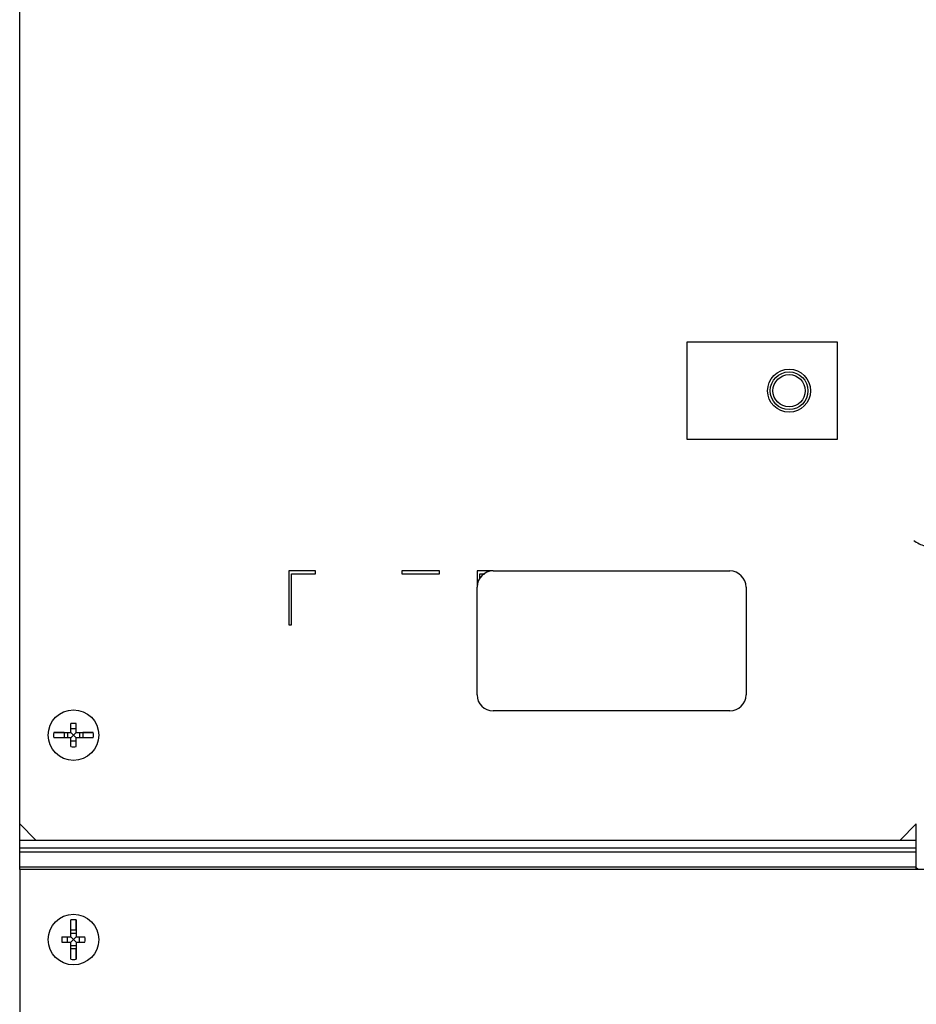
# Model space of a CAD drawing. Header units: millimetres. Extents: x 0 to 2200, y 0 to 2000.
# Tile 17 of 52: x 667 to 834, y 934 to 1117. Entities that reach past the tile are written whole.
import ezdxf

# ---------------------------------------------------------------- set-up
doc = ezdxf.new("R2010")
doc.units = ezdxf.units.MM
doc.header["$LTSCALE"] = 130.37037
doc.layers.get('0').update_dxf_attribs({"linetype": 'CONTINUOUS'})
doc.layers.add('FASEN', color=7, linetype='CONTINUOUS')

msp = doc.modelspace()

# ---------------------------------------------------------------- linework, layer by layer
at = {"color": 3, "linetype": 'CONTINUOUS'}
for p, q in [((667.17, 967.28), (667.17, 1349.24)), ((717.17, 1014.28), (717.17, 1004.28)), ((722.17, 1014.28), (717.17, 1014.28)), ((717.67, 1004.28), (717.67, 1013.78)), ((717.67, 1013.78), (722.17, 1013.78)), ((722.17, 1013.78), (722.17, 1014.28)), ((738.17, 1014.28), (738.17, 1013.78)), ((745.17, 1014.28), (738.17, 1014.28)), ((738.17, 1013.78), (745.17, 1013.78)), ((745.17, 1013.78), (745.17, 1014.28)), ((752.17, 1014.28), (752.17, 1011.28)), ((755.17, 1014.28), (752.17, 1014.28)), ((752.67, 1012.84), (752.67, 1013.78)), ((752.67, 1013.78), (753.61, 1013.78)), ((717.17, 1004.28), (717.67, 1004.28)), ((667.17, 964.27), (667.17, 967.28)), ((667.17, 967.28), (670.17, 964.28)), ((830.82, 964.28), (833.82, 967.28)), ((833.82, 964.27), (833.82, 967.28)), ((667.16, 962.85), (667.17, 964.27)), ((667.16, 962.11), (667.16, 962.85)), ((670.17, 964.28), (830.82, 964.28)), ((833.81, 962.85), (833.82, 964.27)), ((833.81, 962.11), (833.81, 962.85)), ((667.16, 958.78), (667.16, 962.11)), ((833.81, 958.78), (833.81, 962.11)), ((834.17, 958.78), (833.81, 959.14)), ((964.16, 958.78), (833.81, 958.78))]:
    msp.add_line(p, q, dxfattribs=at)
at = {"color": 7, "linetype": 'CONTINUOUS'}
for p, q in [((791.17, 1056.78), (791.17, 1038.78)), ((819.17, 1056.78), (791.17, 1056.78)), ((819.17, 1038.78), (819.17, 1056.78)), ((791.17, 1038.78), (819.17, 1038.78)), ((755.17, 1014.28), (799.17, 1014.28)), ((752.17, 991.28), (752.17, 1011.28)), ((802.17, 1011.28), (802.17, 991.28)), ((799.17, 988.28), (755.17, 988.28)), ((676.66, 984.28), (676.66, 985.92)), ((677.66, 984.93), (676.66, 984.93)), ((677.66, 984.28), (677.66, 985.92)), ((673.5, 984.28), (676.66, 984.28)), ((675.44, 984.28), (673.5, 984.28)), ((676.66, 983.28), (673.5, 983.28)), ((675.44, 984.28), (675.44, 983.28)), ((675.44, 984.28), (676.02, 984.28)), ((676.02, 984.28), (676.02, 983.28)), ((676.02, 984.28), (676.66, 984.28)), ((677.66, 984.28), (676.66, 983.28)), ((677.66, 983.28), (676.66, 984.28)), ((676.66, 981.64), (676.66, 983.28)), ((677.66, 982.64), (676.66, 982.64)), ((677.66, 984.28), (678.31, 984.28)), ((677.66, 984.28), (680.83, 984.28)), ((677.66, 981.64), (677.66, 983.28)), ((680.83, 983.28), (677.66, 983.28)), ((678.31, 984.28), (678.31, 983.28)), ((678.31, 984.28), (678.88, 984.28)), ((678.88, 984.28), (678.88, 983.28)), ((680.83, 984.28), (678.88, 984.28)), ((676.66, 947.5), (676.66, 949.45)), ((677.66, 947.5), (677.66, 949.45)), ((677.66, 949.45), (677.66, 946.28)), ((675.02, 946.28), (676.66, 946.28)), ((676.02, 945.28), (676.02, 946.28)), ((676.66, 946.28), (676.66, 947.5)), ((677.66, 947.5), (676.66, 947.5)), ((677.66, 946.93), (676.66, 946.93)), ((676.66, 946.28), (677.66, 945.28)), ((677.66, 946.28), (676.66, 945.28)), ((677.66, 947.5), (677.66, 946.93)), ((677.66, 946.93), (677.66, 946.28)), ((677.66, 946.28), (679.3, 946.28)), ((678.31, 945.28), (678.31, 946.28)), ((675.02, 945.28), (676.66, 945.28)), ((676.66, 944.06), (676.66, 945.28)), ((677.66, 944.64), (676.66, 944.64)), ((677.66, 945.28), (677.66, 942.12)), ((677.66, 945.28), (677.66, 944.64)), ((677.66, 945.28), (679.3, 945.28)), ((677.66, 944.64), (677.66, 944.06)), ((676.66, 942.12), (676.66, 944.06)), ((677.66, 944.06), (676.66, 944.06)), ((677.66, 942.12), (677.66, 944.06))]:
    msp.add_line(p, q, dxfattribs=at)
at = {"color": 9, "linetype": 'CONTINUOUS'}
for p, q in [((667.16, 962.85), (833.81, 962.85)), ((667.17, 964.27), (833.82, 964.27)), ((667.16, 962.11), (833.81, 962.11)), ((667.16, 959.28), (833.81, 959.28)), ((833.81, 958.78), (667.16, 958.78))]:
    msp.add_line(p, q, dxfattribs=at)
at = {"color": 7, "linetype": 'CONTINUOUS'}
for centre, radius in [((810.17, 1047.78), 4), ((810.17, 1047.78), 3), ((677.16, 983.78), 4.7), ((677.16, 945.78), 4.7)]:
    msp.add_circle(centre, radius, dxfattribs=at)
at = {"color": 3, "linetype": 'CONTINUOUS'}
msp.add_circle((810.17, 1047.78), 3.5, dxfattribs=at)
at = {"color": 7, "linetype": 'CONTINUOUS'}
for centre, radius, start, end in [((837.57, 1025.79), 7.2, 233.8965, 252.65), ((755.17, 1011.28), 3, 90, 180), ((799.17, 1011.28), 3, 0, 90), ((755.17, 991.28), 3, 180, 270), ((799.17, 991.28), 3, 270, 360), ((677.16, 972.38), 13.55, 87.886, 92.114), ((677.16, 983.78), 3.7, 172.2329, 187.7671), ((677.16, 983.78), 3.7, 352.2329, 7.7671), ((677.16, 995.21), 13.58, 267.8899, 272.1101), ((677.16, 945.78), 3.7, 82.2329, 97.7671), ((688.56, 945.78), 13.55, 177.8848, 182.1152), ((665.72, 945.78), 13.59, 357.8911, 2.1089), ((677.16, 945.78), 3.7, 262.2329, 277.7671)]:
    msp.add_arc(centre, radius, start, end, dxfattribs=at)
at = {"layer": 'FASEN', "color": 3, "linetype": 'CONTINUOUS'}
msp.add_line((667.16, 958.78), (667.16, 570.78), dxfattribs=at)

doc.saveas('drawing.dxf')
